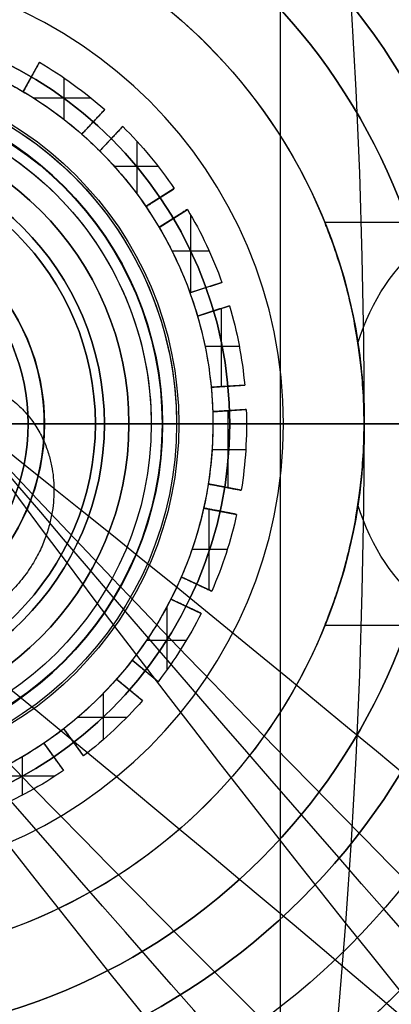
# Model space of a CAD drawing. Header units: millimetres. Extents: x -645 to 645, y -195 to 195.
# Tile 81 of 87: x 496.44 to 499.2, y -4.32 to 3.01. Entities that reach past the tile are written whole.
import ezdxf

# ---------------------------------------------------------------- set-up
doc = ezdxf.new("R2010")
doc.units = ezdxf.units.MM
doc.header["$MEASUREMENT"] = 0
doc.layers.add('Predefinito', color=7, linetype='Continuous', true_color=0x000000)

# ---------------------------------------------------------------- blocks, each defined once
blk = doc.blocks.new('062000094731')
at = {"layer": 'Predefinito'}
for centre, radius in [((450, 0, 2), 195), ((450, 0, 4), 193), ((450, 0), 193), ((450, 0, 4), 51), ((450, 0), 51), ((450, 0, 2), 51)]:
    blk.add_arc(centre, radius, 270, 90, dxfattribs=at)
blk = doc.blocks.new('155000384064')
at = {"layer": 'Predefinito'}
for p, q in [((0, 47.25, -7), (0, 60, -7)), ((0, 47.25, -4.4984), (0, 52, -4.4984)), ((0, 47.25, -7), (0, 47.25, -4.4984))]:
    blk.add_line(p, q, dxfattribs=at)
blk.add_circle((0, 45, -5.7492), 2.25, dxfattribs=at)
for centre, radius, start, end in [((0, 0, -3), 64, 0.895283, 179.104717), ((0, 0, -2), 64, 0.895283, 179.104717), ((0, 0, -2.5), 64, 0.895283, 179.104717), ((0, 0, -7), 60, 0.954974, 179.045026), ((0, 0, -7), 60, 90, 179.045026), ((0, 0, -2), 52, 51.68417, 178.89809), ((0, 0, -4.4984), 52, 51.68417, 178.89809), ((0, 0, -3.2492), 52, 51.68417, 178.89809), ((0, 45, -7), 2.25, 0, 180), ((0, 45, -4.4984), 2.25, 0, 180)]:
    blk.add_arc(centre, radius, start, end, dxfattribs=at)
blk = doc.blocks.new('155000385064')
at = {"layer": 'Predefinito'}
for p, q in [((0, 39, 6), (0, 61, 6)), ((0, 49, 3), (0, 54, 3)), ((0, 49, 3), (0, 49, -2)), ((0, 46.621, -2), (0, 49, -2)), ((0, 46.621, 3.526), (0, 46.621, -2)), ((0, 45, 4.5), (0, 46.621, 3.526))]:
    blk.add_line(p, q, dxfattribs=at)
blk.add_circle((0, 45, 0.763), 1.621, dxfattribs=at)
for centre, radius, start, end in [((0, 0, 3), 64, 0.895283, 179.104717), ((0, 0, 2), 64, 0.895283, 179.104717), ((0, 0, 2.5), 64, 0.895283, 179.104717), ((0, 0, 6), 61, 0.939317, 179.060683), ((0, 0, 6), 61, 0.939317, 179.060683), ((0, 0, 3), 54, 1.06109, 178.93891), ((0, 0, 2), 54, 1.06109, 178.93891), ((0, 0, 2.5), 54, 1.06109, 178.93891), ((0, 0, -2), 49, 1.16938, 178.83062), ((0, 0, 3), 49, 1.16938, 178.83062), ((0, 0, 0.5), 49, 1.16938, 178.83062), ((0, 45, -2), 1.621, 0, 180), ((0, 45, 3.526), 1.621, 90, 180), ((0, 45, 3.526), 1.621, 270, 90)]:
    blk.add_arc(centre, radius, start, end, dxfattribs=at)
blk = doc.blocks.new('155000383064')
at = {"layer": 'Predefinito'}
for p, q in [((0, -2, 53), (0, 2, 53)), ((0, -1.5, -10), (0, 1.5, -10)), ((0, -2, -1), (0, -1.5, -1)), ((0, -1.5, -1), (0, -1.5)), ((0, -3), (0, -1.5)), ((0, -1.5, -10), (0, -2, -9.5)), ((0, -3, 45), (0, -2, 45)), ((0, -2, 53), (0, -2.5, 52.5)), ((0, -2.5, 46), (0, -2, 46)), ((0, -2, 45), (0, -2, 46)), ((0, -2, -1), (0, -2, -9.5)), ((0, -2.5, 46), (0, -2.5, 52.5)), ((0, -3), (0, -3, 45))]:
    blk.add_line(p, q, dxfattribs=at)
for centre, radius in [((0, 0, 22.5), 3), ((0, 0, 49.25), 2.5), ((0, 0, 45.5), 2), ((0, 0, -5.25), 2), ((0, 0, -0.5), 1.5)]:
    blk.add_circle(centre, radius, dxfattribs=at)
for centre, radius in [((0, 0, 45), 3), ((0, 0), 3), ((0, 0, 52.5), 2.5), ((0, 0, 46), 2.5), ((0, 0, 53), 2), ((0, 0, 46), 2), ((0, 0, 45), 2), ((0, 0, -1), 2), ((0, 0, -9.5), 2), ((0, 0, -1), 1.5), ((0, 0), 1.5), ((0, 0, -10), 1.5)]:
    blk.add_arc(centre, radius, 180, 0, dxfattribs=at)
blk = doc.blocks.new('O2088-9')
at = {"layer": 'Predefinito'}
for p, q in [((-2.6042, 0, -0.885), (-2.4158, 0, -0.885)), ((-2.6042, 0, 0.885), (-2.4158, 0, 0.885)), ((2.4158, 0, -0.885), (2.6042, 0, -0.885)), ((2.4158, 0, 0.885), (2.6042, 0, 0.885)), ((0, -2.6042, -0.885), (0, -2.4158, -0.885)), ((0, -2.4158, 0.885), (0, -2.6042, 0.885))]:
    blk.add_line(p, q, dxfattribs=at)
for radius in [3.4, 1.62]:
    blk.add_circle((0, 0), radius, dxfattribs=at)
for centre, radius, start, end in [((0, 0, -0.885), 2.6042, 90, 180), ((0, 0, 0.885), 2.6042, 90, 180), ((0, 0, -0.885), 2.6042, 270, 90), ((0, 0, 0.885), 2.6042, 270, 90), ((0, 0, -0.885), 2.4158, 90, 180), ((0, 0, 0.885), 2.4158, 90, 180), ((0, 0, -0.885), 2.4158, 270, 90), ((0, 0, 0.885), 2.4158, 270, 90), ((0, 0, -0.885), 2.6042, 180, 270), ((0, 0, 0.885), 2.6042, 180, 270), ((0, 0, -0.885), 2.4158, 180, 270), ((0, 0, 0.885), 2.4158, 180, 270)]:
    blk.add_arc(centre, radius, start, end, dxfattribs=at)
at = {"layer": 'Predefinito', "extrusion": (0, 1, 0)}
for centre, start, end in [((2.51, 0), 276.07619, 0), ((2.51, 0), 0, 83.92381), ((2.51, 0), 96.07619, 263.92381), ((-2.51, 0), 276.07619, 83.92381), ((-2.51, 0), 96.07619, 180), ((-2.51, 0), 180, 263.92381)]:
    blk.add_arc(centre, 0.89, start, end, dxfattribs=at)
at = {"layer": 'Predefinito', "extrusion": (1, 0, 0)}
for start, end in [(276.07619, 83.92381), (96.07619, 180), (180, 263.92381)]:
    blk.add_arc((-2.51, 0), 0.89, start, end, dxfattribs=at)
blk = doc.blocks.new('155000250064')
at = {"layer": 'Predefinito'}
for p, q in [((3, 0, 15), (0.75, 0, 15)), ((0.75, 0, 13.7913), (2.067, 0, 13)), ((3, 0), (2.067, 0)), ((2.067, 0, 13), (2.067, 0, 9)), ((2.067, 0, 9), (2.067, 0)), ((3, 0), (3, 0, 15))]:
    blk.add_line(p, q, dxfattribs=at)
for centre, radius in [((0, 0, 7.5), 3), ((0, 0, 11), 2.067), ((0, 0, 4.5), 2.067)]:
    blk.add_circle(centre, radius, dxfattribs=at)
for centre, radius, start, end in [((0, 0, 15), 3, 0, 180), ((0, 0), 3, 0, 180), ((0, 0, 9), 2.067, 180, 90), ((0, 0), 2.067, 270, 90), ((0, 0, 13), 2.067, 270, 90), ((0, 0, 15), 3, 180, 0), ((0, 0), 3, 180, 0)]:
    blk.add_arc(centre, radius, start, end, dxfattribs=at)
blk = doc.blocks.new('G1363-BR')
at = {"layer": 'Predefinito'}
for p, q in [((-5.8094, 1.5, 5.454), (-3.708, 1.5, 7.5555)), ((-2.5, 0, -1), (-8, 0, -1)), ((-4, 0, 9.5), (-4.5765, 0, 9.5)), ((-4, 0, 1.9034), (-4, 0, 5.1421)), ((-4, 0, 9.3848), (-4, 0, 9.5)), ((-2.4964, 0, 1), (-4, 0, 1.9034)), ((-2.5, 0, 1), (-2.5, 0, -1)), ((-2.5, 0, 1), (-2.4964, 0, 1)), ((-6, 0, 7.3848), (-4, 0, 9.3848)), ((-6, 0, 3.1421), (-4, 0, 5.1421)), ((-5.8094, -1.5, 5.454), (-3.708, -1.5, 7.5555))]:
    blk.add_line(p, q, dxfattribs=at)
for centre, radius in [((0, 0, -0.5), 8), ((0, 0, 14.25), 6), ((0, 0, 18.75), 4.5765), ((0, 0), 2.5)]:
    blk.add_circle(centre, radius, dxfattribs=at)
for centre, radius, start, end in [((0, 0), 8, 0, 180), ((0, 0, -1), 8, 0, 180), ((0, 0, 1), 7, 0, 180), ((0, 0, 27.5), 6, 0, 180), ((0, 0, 1), 6, 90, 270), ((0, 0, 28), 5.5, 0, 180), ((0, 0, 28), 4.5765, 90, 270), ((0, 0, 9.5), 4.5765, 90, 270), ((0, 0, 9.5), 4, 0, 180), ((0, 0, 1.9034), 4, 90, 270), ((0, 0, 5.7017), 4, 0, 166.62196), ((0, 0, 1), 2.5, 90, 180), ((0, 0, -1), 2.5, 90, 180), ((0, 0, 1), 2.4964, 90, 180), ((0, 0), 8, 180, 0), ((0, 0, -1), 8, 180, 0), ((0, 0, 1), 7, 180, 0), ((0, 0, 27.5), 6, 180, 0), ((0, 0, 28), 5.5, 180, 0), ((0, 0, 9.5), 4, 180, 0), ((0, 0, 5.7017), 4, 193.36861, 0), ((0, 0, -1), 2.5, 180, 270), ((0, 0, 1), 2.4964, 180, 0), ((0, 0, 1), 2.5, 180, 270)]:
    blk.add_arc(centre, radius, start, end, dxfattribs=at)
at = {"layer": 'Predefinito', "extrusion": (0.707107, 0, 0.707107)}
for start, end in [(293.63939, 90), (90, 246.35943)]:
    blk.add_arc((0, 7.9645, 0.9978), 1.5, start, end, dxfattribs=at)
at = {"layer": 'Predefinito'}
for points, knots in [([(-4, 0, 9.3848), (-4, 0.1008, 9.3848), (-3.9962, 0.1897, 9.3744), (-3.9861, 0.3414, 9.3456), (-3.98, 0.4028, 9.3283), (-3.9614, 0.5649, 9.2737), (-3.9479, 0.6477, 9.2324), (-3.9218, 0.7905, 9.1483), (-3.9091, 0.8498, 9.105), (-3.8848, 0.9547, 9.0175), (-3.8732, 1.0002, 8.9732), (-3.84, 1.1233, 8.839), (-3.8205, 1.186, 8.7482), (-3.7864, 1.2908, 8.5657), (-3.7719, 1.3318, 8.4742), (-3.7355, 1.4323, 8.1985), (-3.7206, 1.4689, 8.0141), (-3.706, 1.5053, 7.6455), (-3.7066, 1.5038, 7.461), (-3.7197, 1.4712, 7.092), (-3.7323, 1.4396, 6.9078), (-3.7675, 1.3448, 6.5396), (-3.7897, 1.283, 6.3558), (-3.8291, 1.1575, 6.0811), (-3.8433, 1.1101, 5.9897), (-3.8729, 1.0018, 5.8073), (-3.8886, 0.9403, 5.7164), (-3.9214, 0.7929, 5.5358), (-3.9387, 0.7075, 5.446), (-3.9645, 0.5346, 5.3147), (-3.9733, 0.47, 5.2713), (-3.9858, 0.3393, 5.2104), (-3.99, 0.29, 5.1904), (-3.997, 0.1659, 5.1564), (-4.0002, 0.0869, 5.1413), (-4, -0.0079, 5.1422)], [-0.011517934, -0.011517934, -0.011517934, -0.011517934, -0.011428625, -0.011428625, -0.011339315, -0.011339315, -0.011160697, -0.011160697, -0.010982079, -0.010982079, -0.010803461, -0.010803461, -0.010443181, -0.010443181, -0.010082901, -0.010082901, -0.009362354, -0.009362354, -0.008641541, -0.008641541, -0.007920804, -0.007920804, -0.007199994, -0.007199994, -0.006839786, -0.006839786, -0.006479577, -0.006479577, -0.006119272, -0.006119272, -0.005939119, -0.005939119, -0.005849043, -0.005849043, -0.005758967, -0.005758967, -0.005758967, -0.005758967]), ([(-4, -0.0079, 5.1422), (-3.9998, -0.1027, 5.1431), (-3.9965, -0.1778, 5.1591), (-3.9893, -0.2988, 5.1937), (-3.9851, -0.3473, 5.2137), (-3.9725, -0.4757, 5.275), (-3.9639, -0.5396, 5.3183), (-3.9379, -0.7114, 5.4496), (-3.9208, -0.7957, 5.5394), (-3.8882, -0.942, 5.7198), (-3.8724, -1.0037, 5.8107), (-3.8427, -1.1119, 5.9929), (-3.8287, -1.159, 6.0843), (-3.7893, -1.2841, 6.3587), (-3.7672, -1.3457, 6.5424), (-3.7321, -1.44, 6.9102), (-3.7195, -1.4715, 7.0942), (-3.7066, -1.5038, 7.463), (-3.706, -1.5052, 7.6473), (-3.7207, -1.4686, 8.0156), (-3.7357, -1.4318, 8.1998), (-3.7722, -1.3312, 8.4752), (-3.7866, -1.2903, 8.5667), (-3.8207, -1.1855, 8.749), (-3.8401, -1.1228, 8.8397), (-3.8733, -0.9996, 8.9738), (-3.8849, -0.954, 9.0182), (-3.9093, -0.8486, 9.1057), (-3.922, -0.7893, 9.149), (-3.9481, -0.6463, 9.2331), (-3.9616, -0.5632, 9.2744), (-3.9802, -0.4009, 9.329), (-3.9863, -0.3391, 9.3464), (-3.9963, -0.1884, 9.3747), (-4, -0.1005, 9.3848), (-4, 0, 9.3848)], [-0.005758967, -0.005758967, -0.005758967, -0.005758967, -0.005668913, -0.005668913, -0.005578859, -0.005578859, -0.005398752, -0.005398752, -0.005038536, -0.005038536, -0.004678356, -0.004678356, -0.004318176, -0.004318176, -0.003597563, -0.003597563, -0.00287697, -0.00287697, -0.002156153, -0.002156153, -0.001435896, -0.001435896, -0.001075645, -0.001075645, -0.000715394, -0.000715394, -0.000536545, -0.000536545, -0.000357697, -0.000357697, -0.000178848, -0.000178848, -0.000089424, -0.000089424, 0, 0, 0, 0])]:
    blk.add_open_spline(points, degree=3, knots=knots, dxfattribs=at)
blk = doc.blocks.new('Filo 3-oa4')
at = {"layer": 'Predefinito'}
for points in [[(488.9004, 34.1257, -595), (488.9004, 34.1257, -594.3727), (488.8305, 34.1407, -593.342), (488.5913, 34.1731, -590.3688), (488.4204, 34.1909, -588.4486), (487.7994, 34.2101, -581.5407), (487.241, 34.1777, -575.4067), (485.5042, 33.6346, -553.7434), (484.2643, 32.6781, -534.9541), (483.2628, 25.4618, -475.5136), (486.375, 14.7159, -432.3407), (496.5967, -1.1985, -384.0741), (501.0834, -6.5857, -370.6069), (506.5743, -12.6332, -351.5799), (508.1981, -14.3098, -345.4325), (510.5676, -16.6495, -332.9605), (511.3127, -17.3118, -326.6353), (511.5053, -17.2715, -308.2585), (509.5678, -15.181, -295.5375), (503.8365, -8.9006, -269.7861), (500.0398, -4.7077, -256.7549), (492.7361, 3.875, -231.9289), (489.2367, 8.2664, -220.1644), (484.0366, 14.8839, -196.8597), (482.3357, 17.1104, -185.3235), (482.1317, 17.1527, -161.3506), (483.5712, 15.0476, -148.8955), (488.4183, 8.7509, -123.918), (491.8251, 4.5606, -111.3968), (499.5355, -3.7782, -87.1904), (503.8612, -7.9338, -75.4998), (510.7283, -14.1333, -52.0489), (513.2708, -16.1778, -40.2818), (513.8413, -16.0899, -15.9304), (511.9837, -14.0659, -3.4423), (505.774, -8.1559, 21.3542), (501.4202, -4.2683, 33.6649), (491.8617, 3.3885, 57.2366), (486.6542, 7.1433, 68.4443), (479.1119, 12.5868, 90.5273), (476.7795, 14.2739, 101.3847), (478.1281, 13.9151, 119.2061), (479.7147, 13.1296, 125.9639), (483.8341, 10.7645, 139.98), (486.3651, 9.1858, 147.2363), (491.0935, 5.7715, 162.3688), (493.2908, 3.9359, 170.2459), (495.3669, 1.3969, 182.6319), (495.8554, 0.5864, 186.8556), (496.2625, -0.8943, 195.5092), (496.1814, -1.5759, 199.9377), (493.458, -4.9156, 227.5155), (481.7794, -4.9807, 253.196), (439.813, -3.2154, 301.0887), (409.5158, -1.3813, 323.3062), (364.0563, -0.144, 341.7826), (357.9735, -0.0111, 344.0417), (345.4928, 0.2343, 348.2992), (339.0957, 0.342, 350.2998), (319.5737, 0.625, 355.9403), (306.118, 0.7598, 359.2192), (265.5474, 1.0375, 367.7963), (238.2284, 1.0538, 371.8348), (189.028, 0.9328, 377.5242), (167.147, 0.7955, 379.1748), (142.8953, 0.6122, 380.5843), (136.2398, 0.5549, 380.8764), (128.9601, 0.4918, 381.1383), (126.9842, 0.4746, 381.1963), (124.0263, 0.4506, 381.2686), (123.0488, 0.4439, 381.283), (122.6, 0.4439, 381.283)], [(486.9004, 34.1257, -595), (486.9004, 34.1257, -594.5372), (486.8357, 34.1397, -593.4877), (486.5989, 34.1718, -590.5438), (486.4283, 34.1895, -588.6267), (485.8076, 34.2088, -581.7218), (485.2484, 34.1764, -575.5787), (483.5086, 33.6324, -553.8789), (482.2657, 32.6747, -535.0506), (481.261, 25.4357, -475.4234), (484.3702, 14.6745, -432.1698), (494.659, -1.3442, -383.5867), (499.1677, -6.7548, -370.0558), (504.6396, -12.7813, -351.0947), (506.2485, -14.4421, -344.9976), (508.5864, -16.7505, -332.6924), (509.3161, -17.3989, -326.4849), (509.5049, -17.3594, -308.4635), (507.5965, -15.2997, -295.8637), (501.8988, -9.0561, -270.2631), (498.1126, -4.8752, -257.2629), (490.8094, 3.7069, -232.4387), (487.299, 8.1116, -220.6426), (482.0635, 14.7742, -197.179), (480.3387, 17.0319, -185.5073), (480.132, 17.0748, -161.2036), (481.5892, 14.9445, -148.6324), (486.4699, 8.6041, -123.4813), (489.8942, 4.3927, -110.9002), (497.6366, -3.9805, -86.5937), (501.9595, -8.1319, -74.9071), (508.782, -14.291, -51.6088), (511.2805, -16.2983, -40.0038), (511.8403, -16.212, -16.1081), (510.0142, -14.2205, -3.7751), (503.8597, -8.3632, 20.8007), (499.533, -4.4991, 33.0413), (490.0176, 3.1232, 56.507), (484.799, 6.8873, 67.7299), (477.1733, 12.3911, 90.0574), (474.7638, 14.1324, 101.1798), (476.1547, 13.7624, 119.5592), (477.7782, 12.957, 126.4375), (481.9326, 10.5718, 140.5727), (484.4652, 8.991, 147.8315), (489.1688, 5.5946, 162.8847), (491.3399, 3.7789, 170.6781), (493.3837, 1.2794, 182.8715), (493.8629, 0.4835, 187.0197), (494.262, -0.968, 195.5027), (494.1814, -1.6122, 199.8387), (491.5255, -5.0629, 226.7846), (480.0762, -5.3265, 252.1437), (438.5869, -3.8799, 299.6114), (408.5563, -2.1734, 321.7147), (363.3987, -1.0377, 340.118), (357.3481, -0.8962, 342.3605), (344.9293, -0.6521, 346.5969), (338.5603, -0.5448, 348.5888), (319.1163, -0.263, 354.2068), (305.7039, -0.1286, 357.4755), (265.2463, 0.1484, 366.0286), (237.9808, 0.1647, 370.06), (188.8682, 0.0439, 375.7392), (167.0209, -0.0932, 377.3873), (142.8125, -0.2762, 378.7943), (136.1701, -0.3334, 379.0857), (128.9099, -0.3963, 379.347), (126.9403, -0.4134, 379.4048), (123.997, -0.4373, 379.4767), (123.0186, -0.4439, 379.4909), (122.6, -0.4439, 379.4909)]]:
    blk.add_open_spline(points, degree=3, knots=[0, 0, 0, 0, 12.564735, 12.564735, 25.12947, 25.12947, 50.25894, 50.25894, 100.517879, 100.517879, 202.932417, 202.932417, 256.276433, 256.276433, 282.948441, 282.948441, 309.620448, 309.620448, 356.277866, 356.277866, 402.935283, 402.935283, 450.521416, 450.521416, 498.10755, 498.10755, 544.810747, 544.810747, 591.513945, 591.513945, 638.962619, 638.962619, 686.411293, 686.411293, 732.638643, 732.638643, 778.865994, 778.865994, 826.083379, 826.083379, 873.300765, 873.300765, 900.835867, 900.835867, 928.37097, 928.37097, 955.906073, 955.906073, 969.673624, 969.673624, 983.441176, 983.441176, 1053.285222, 1053.285222, 1123.129268, 1123.129268, 1133.507988, 1133.507988, 1143.886708, 1143.886708, 1164.644149, 1164.644149, 1206.159031, 1206.159031, 1247.673912, 1247.673912, 1268.431353, 1268.431353, 1278.810074, 1278.810074, 1289.188794, 1289.188794, 1289.188794, 1289.188794], dxfattribs=at)
blk.add_rational_spline([(494.8257, -0.7283, 44.6498), (494.8507, -2.6273, 45.2768), (496.7166, -2.3795, 45.9529), (496.6916, -0.4805, 45.3259), (496.6666, 1.4186, 44.6989), (494.8007, 1.1707, 44.0228), (494.8257, -0.7283, 44.6498)], [1, 0.333333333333, 0.333333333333, 1, 0.333333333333, 0.333333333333, 1], degree=3, knots=[0, 0, 0, 0, 6.102324, 6.102324, 6.102324, 12.204648, 12.204648, 12.204648, 12.204648], dxfattribs=at)
blk = doc.blocks.new('G1367-3 (01)')
at = {"layer": 'Predefinito'}
for p, q in [((0, -5, 8.5), (0, -1.621, 8.5)), ((0, -6, -8.5), (0, -1.621, -8.5)), ((0, -1.621, 8.5), (0, -1.621, -8.5)), ((4.9608, -3.375, -8.5), (-4.9608, -3.375, -8.5))]:
    blk.add_line(p, q, dxfattribs=at)
for centre, radius in [((0, 0, 1), 5), ((0, 0), 1.621)]:
    blk.add_circle(centre, radius, dxfattribs=at)
for centre, radius, start, end in [((0, 0, -6.5), 6, 90, 270), ((0, 0, 8.5), 5, 270, 90), ((0, 0, -6.5), 5, 270, 90), ((0, 0, 8.5), 1.621, 180, 0), ((0, 0, -6.5), 6, 270, 0), ((0, 0, -6.5), 5, 180, 270), ((0, 0, 8.5), 5, 180, 270), ((0, 0, -8.5), 6, 187.18076, 352.81924), ((0, 0, -7.5), 6, 187.18076, 352.81924), ((0, 0, -8.5), 1.621, 207.56001, 332.43999)]:
    blk.add_arc(centre, radius, start, end, dxfattribs=at)
blk = doc.blocks.new('G1367-3 (02)')
at = {"layer": 'Predefinito'}
for p, q in [((1.4543, 2.48, 2), (1.4543, 2.766, 2)), ((1.4543, 2.48, -2), (1.4543, 2.766, -2)), ((1.6979, 2.6235, 2), (1.1759, 2.6235, 2)), ((1.6979, 2.6235, -2), (1.1759, 2.6235, -2)), ((1.6169, 2.3772), (1.7639, 2.5796)), ((1.7639, 2.5796, 2), (1.7639, 2.5796, -2)), ((1.6904, 2.4784, -2), (1.6904, 2.4784, 2)), ((1.9116, 2.4721), (1.7646, 2.2698)), ((1.9116, 2.4721, -2), (1.9116, 2.4721, 2)), ((1.6169, 2.3772, -2), (1.6169, 2.3772, 2)), ((1.8381, 2.3709, -2), (1.8381, 2.3709, 2)), ((2.0573, 2.0083, 2), (2.0573, 2.3523, 2)), ((2.0573, 2.0083, -2), (2.0573, 2.3523, -2)), ((1.7646, 2.2698, 2), (1.7646, 2.2698, -2)), ((2.2329, 2.1863, 2), (1.867, 2.1863, 2)), ((2.2329, 2.1863, -2), (1.867, 2.1863, -2)), ((2.1573, 1.9004), (2.35, 2.0598)), ((2.35, 2.0598, 2), (2.35, 2.0598, -2)), ((2.2537, 1.9801, -2), (2.2537, 1.9801, 2)), ((2.4663, 1.9191), (2.2736, 1.7596)), ((2.4663, 1.9191, -2), (2.4663, 1.9191, 2)), ((2.1573, 1.9004, -2), (2.1573, 1.9004, 2)), ((2.37, 1.8393, -2), (2.37, 1.8393, 2)), ((2.531, 1.3636, 2), (2.531, 1.8329, 2)), ((2.531, 1.3636, -2), (2.531, 1.8329, -2)), ((2.2736, 1.7596, 2), (2.2736, 1.7596, -2)), ((2.6774, 1.6116, 2), (2.3808, 1.6116, 2)), ((2.6774, 1.6116, -2), (2.3808, 1.6116, -2)), ((2.5622, 1.3042), (2.7885, 1.4107)), ((2.7885, 1.4107, 2), (2.7885, 1.4107, -2)), ((2.6753, 1.3574, -2), (2.6753, 1.3574, 2)), ((2.5622, 1.3042, -2), (2.5622, 1.3042, 2)), ((2.8661, 1.2454), (2.6398, 1.1389)), ((2.7529, 1.1922, -2), (2.7529, 1.1922, 2)), ((2.8457, 0.6336, 2), (2.8457, 1.2358, 2)), ((2.8457, 0.6336, -2), (2.8457, 1.2358, -2)), ((2.8661, 1.2454, -2), (2.8661, 1.2454, 2)), ((2.6398, 1.1389, 2), (2.6398, 1.1389, -2)), ((2.9816, 0.9357, 2), (2.7185, 0.9357, 2)), ((2.9816, 0.9357, -2), (2.7185, 0.9357, -2)), ((2.806, 0.626), (3.0517, 0.6729)), ((3.0517, 0.6729, 2), (3.0517, 0.6729, -2)), ((2.806, 0.626, -2), (2.806, 0.626, 2)), ((2.9289, 0.6495, -2), (2.9289, 0.6495, 2)), ((3.0858, 0.4935), (2.8401, 0.4466)), ((2.8401, 0.4466, 2), (2.8401, 0.4466, -2)), ((2.9629, 0.4701, -2), (2.9629, 0.4701, 2)), ((2.9868, -0.0986, 2), (2.9868, 0.4746, 2)), ((2.9868, -0.0986, -2), (2.9868, 0.4746, -2)), ((3.0858, 0.4935, -2), (3.0858, 0.4935, 2)), ((3.119, 0.1932, 2), (2.8685, 0.1932, 2)), ((3.119, 0.1932, -2), (2.8685, 0.1932, -2)), ((2.875, 0, 5), (1, 0, 5)), ((1.621, 0, -4), (2.621, 0, -5)), ((1.621, 0, 4), (1.621, 0, -4)), ((2.875, 0, -5), (2.621, 0, -5)), ((2.875, 0, 2), (2.875, 0, 5)), ((2.875, 0, -5), (2.875, 0, -2)), ((3.125, 0, -2), (3.125, 0, 2)), ((1, 0, 4), (1.621, 0, 4)), ((2.8735, -0.0915, -2), (2.8735, -0.0915, 2)), ((2.8735, -0.0915), (3.1232, -0.1072)), ((2.9984, -0.0993, -2), (2.9984, -0.0993, 2)), ((3.1232, -0.1072, 2), (3.1232, -0.1072, -2)), ((2.8619, -0.2737, 2), (2.8619, -0.2737, -2)), ((3.1116, -0.2894), (2.8619, -0.2737)), ((2.936, -0.8602, 2), (2.936, -0.2783, 2)), ((2.936, -0.8602, -2), (2.936, -0.2783, -2)), ((2.9868, -0.2815, -2), (2.9868, -0.2815, 2)), ((3.1116, -0.2894, -2), (3.1116, -0.2894, 2)), ((3.0713, -0.5771, 2), (2.8165, -0.5771, 2)), ((3.0713, -0.5771, -2), (2.8165, -0.5771, -2)), ((2.7605, -0.8032, -2), (2.7605, -0.8032, 2)), ((2.7605, -0.8032), (2.9984, -0.8805)), ((2.8795, -0.8418, -2), (2.8795, -0.8418, 2)), ((2.9984, -0.8805, 2), (2.9984, -0.8805, -2)), ((2.704, -0.9768, 2), (2.704, -0.9768, -2)), ((2.9418, -1.0541), (2.704, -0.9768)), ((2.7079, -1.5597, 2), (2.7079, -0.9781, 2)), ((2.7079, -1.5597, -2), (2.7079, -0.9781, -2)), ((2.8229, -1.0155, -2), (2.8229, -1.0155, 2)), ((2.9418, -1.0541, -2), (2.9418, -1.0541, 2)), ((2.8474, -1.2877, 2), (2.5705, -1.2877, 2)), ((2.8474, -1.2877, -2), (2.5705, -1.2877, -2)), ((2.474, -1.4645, -2), (2.474, -1.4645, 2)), ((2.474, -1.4645), (2.6852, -1.5985)), ((2.5796, -1.5315, -2), (2.5796, -1.5315, 2)), ((2.6852, -1.5985, 2), (2.6852, -1.5985, -2)), ((2.3761, -1.6186, 2), (2.3761, -1.6186, -2)), ((2.5873, -1.7526), (2.3761, -1.6186)), ((2.4817, -1.6856, -2), (2.4817, -1.6856, 2)), ((2.3097, -2.105, 2), (2.3097, -1.712, 2)), ((2.3097, -2.105, -2), (2.3097, -1.712, -2)), ((2.5873, -1.7526, -2), (2.5873, -1.7526, 2)), ((2.4677, -1.9173, 2), (2.1423, -1.9173, 2)), ((2.4677, -1.9173, -2), (2.1423, -1.9173, -2)), ((2.0321, -2.0337, -2), (2.0321, -2.0337, 2)), ((2.0321, -2.0337), (2.2033, -2.2161)), ((2.1177, -2.1249, -2), (2.1177, -2.1249, 2)), ((1.8989, -2.1586, 2), (1.8989, -2.1586, -2)), ((2.0701, -2.341), (1.8989, -2.1586)), ((1.7663, -2.5779, 2), (1.7663, -2.2684, 2)), ((1.7663, -2.5779, -2), (1.7663, -2.2684, -2)), ((1.9845, -2.2498, -2), (1.9845, -2.2498, 2)), ((2.2033, -2.2161, 2), (2.2033, -2.2161, -2)), ((2.0701, -2.341, -2), (2.0701, -2.341, 2)), ((1.4625, -2.4752, -2), (1.4625, -2.4752, 2)), ((1.4625, -2.4752), (1.583, -2.6944)), ((1.9692, -2.4265, 2), (1.542, -2.4265, 2)), ((1.9692, -2.4265, -2), (1.542, -2.4265, -2)), ((1.5228, -2.5848, -2), (1.5228, -2.5848, 2)), ((1.583, -2.6944, 2), (1.583, -2.6944, -2))]:
    blk.add_line(p, q, dxfattribs=at)
blk.add_circle((0, 0), 1.621, dxfattribs=at)
for centre, radius, start, end in [((0, 0, -5), 2.875, 0, 90), ((0, 0, 5), 2.875, 0, 90), ((0, 0, 2), 3.125, 55.63493, 66.6865), ((0, 0, -2), 3.125, 55.63493, 66.6865), ((0, 0), 3.125, 55.63493, 66.6865), ((0, 0, -5), 2.621, 0, 180), ((0, 0, 2), 2.875, 55.77714, 66.53745), ((0, 0, -2), 2.875, 55.77714, 66.53745), ((0, 0, 2), 3.125, 41.23493, 52.2865), ((0, 0, -2), 3.125, 41.23493, 52.2865), ((0, 0), 3.125, 41.23493, 52.2865), ((0, 0), 2.875, 52.13745, 55.77714), ((0, 0, 2), 2.875, 41.37714, 52.13745), ((0, 0, -2), 2.875, 41.37714, 52.13745), ((0, 0, 2), 3.125, 26.83493, 37.8865), ((0, 0, -2), 3.125, 26.83493, 37.8865), ((0, 0), 3.125, 26.83493, 37.8865), ((0, 0), 2.875, 37.73745, 41.37714), ((0, 0, 2), 2.875, 26.97714, 37.73745), ((0, 0, -2), 2.875, 26.97714, 37.73745), ((0, 0, -4), 1.621, 0, 180), ((0, 0, 4), 1.621, 270, 90), ((0, 0), 2.875, 23.33745, 26.97714), ((0, 0, 2), 3.125, 12.43493, 23.4865), ((0, 0, -2), 3.125, 12.43493, 23.4865), ((0, 0), 3.125, 12.43493, 23.4865), ((0, 0, 2), 2.875, 12.57714, 23.33745), ((0, 0, -2), 2.875, 12.57714, 23.33745), ((0, 0), 2.875, 8.93745, 12.57714), ((0, 0, 2), 2.875, 0, 8.93745), ((0, 0, -2), 2.875, 0, 8.93745), ((0, 0, 2), 3.125, 358.03493, 9.0865), ((0, 0, -2), 3.125, 358.03493, 9.0865), ((0, 0), 3.125, 358.03493, 9.0865), ((0, 0, -5), 2.621, 180, 0), ((0, 0, -4), 1.621, 180, 0), ((0, 0, 2), 2.875, 358.17714, 360), ((0, 0, -2), 2.875, 358.17714, 360), ((0, 0, 5), 2.875, 270, 0), ((0, 0, -5), 2.875, 270, 0), ((0, 0), 2.875, 354.53745, 358.17714), ((0, 0, 2), 2.875, 343.77714, 354.53745), ((0, 0, -2), 2.875, 343.77714, 354.53745), ((0, 0, 2), 3.125, 343.63493, 354.6865), ((0, 0, -2), 3.125, 343.63493, 354.6865), ((0, 0), 3.125, 343.63493, 354.6865), ((0, 0), 2.875, 340.13745, 343.77714), ((0, 0, 2), 2.875, 329.37714, 340.13745), ((0, 0, -2), 2.875, 329.37714, 340.13745), ((0, 0, 2), 3.125, 329.23493, 340.2865), ((0, 0, -2), 3.125, 329.23493, 340.2865), ((0, 0), 3.125, 329.23493, 340.2865), ((0, 0), 2.875, 325.73745, 329.37714), ((0, 0, 2), 2.875, 314.97714, 325.73745), ((0, 0, -2), 2.875, 314.97714, 325.73745), ((0, 0, 2), 3.125, 314.83493, 325.8865), ((0, 0, -2), 3.125, 314.83493, 325.8865), ((0, 0), 3.125, 314.83493, 325.8865), ((0, 0), 2.875, 311.33745, 314.97714), ((0, 0, 2), 2.875, 300.57714, 311.33745), ((0, 0, -2), 2.875, 300.57714, 311.33745), ((0, 0, 2), 3.125, 300.43493, 311.4865), ((0, 0, -2), 3.125, 300.43493, 311.4865), ((0, 0), 3.125, 300.43493, 311.4865), ((0, 0), 2.875, 296.93745, 300.57714)]:
    blk.add_arc(centre, radius, start, end, dxfattribs=at)
for points in [[(1.7639, 2.5796, -2), (1.6904, 2.4784, -2), (1.6169, 2.3772, -2)], [(1.7639, 2.5796, 2), (1.6904, 2.4784, 2), (1.6169, 2.3772, 2)], [(1.7646, 2.2698, -2), (1.8381, 2.3709, -2), (1.9116, 2.4721, -2)], [(1.7646, 2.2698, 2), (1.8381, 2.3709, 2), (1.9116, 2.4721, 2)], [(2.35, 2.0598, -2), (2.2537, 1.9801, -2), (2.1573, 1.9004, -2)], [(2.35, 2.0598, 2), (2.2537, 1.9801, 2), (2.1573, 1.9004, 2)], [(2.2736, 1.7596, -2), (2.37, 1.8393, -2), (2.4663, 1.9191, -2)], [(2.2736, 1.7596, 2), (2.37, 1.8393, 2), (2.4663, 1.9191, 2)], [(2.7885, 1.4107, -2), (2.6753, 1.3574, -2), (2.5622, 1.3042, -2)], [(2.7885, 1.4107, 2), (2.6753, 1.3574, 2), (2.5622, 1.3042, 2)], [(2.6398, 1.1389, -2), (2.7529, 1.1922, -2), (2.8661, 1.2454, -2)], [(2.6398, 1.1389, 2), (2.7529, 1.1922, 2), (2.8661, 1.2454, 2)], [(3.0517, 0.6729, -2), (2.9289, 0.6495, -2), (2.806, 0.626, -2)], [(3.0517, 0.6729, 2), (2.9289, 0.6495, 2), (2.806, 0.626, 2)], [(2.8401, 0.4466, -2), (2.9629, 0.4701, -2), (3.0858, 0.4935, -2)], [(2.8401, 0.4466, 2), (2.9629, 0.4701, 2), (3.0858, 0.4935, 2)], [(3.1232, -0.1072, -2), (2.9984, -0.0993, -2), (2.8735, -0.0915, -2)], [(3.1232, -0.1072, 2), (2.9984, -0.0993, 2), (2.8735, -0.0915, 2)], [(2.8619, -0.2737, -2), (2.9868, -0.2815, -2), (3.1116, -0.2894, -2)], [(2.8619, -0.2737, 2), (2.9868, -0.2815, 2), (3.1116, -0.2894, 2)], [(2.9984, -0.8805, -2), (2.8795, -0.8418, -2), (2.7605, -0.8032, -2)], [(2.9984, -0.8805, 2), (2.8795, -0.8418, 2), (2.7605, -0.8032, 2)], [(2.704, -0.9768, -2), (2.8229, -1.0155, -2), (2.9418, -1.0541, -2)], [(2.704, -0.9768, 2), (2.8229, -1.0155, 2), (2.9418, -1.0541, 2)], [(2.6852, -1.5985, -2), (2.5796, -1.5315, -2), (2.474, -1.4645, -2)], [(2.6852, -1.5985, 2), (2.5796, -1.5315, 2), (2.474, -1.4645, 2)], [(2.3761, -1.6186, -2), (2.4817, -1.6856, -2), (2.5873, -1.7526, -2)], [(2.3761, -1.6186, 2), (2.4817, -1.6856, 2), (2.5873, -1.7526, 2)], [(2.2033, -2.2161, -2), (2.1177, -2.1249, -2), (2.0321, -2.0337, -2)], [(2.2033, -2.2161, 2), (2.1177, -2.1249, 2), (2.0321, -2.0337, 2)], [(1.8989, -2.1586, -2), (1.9845, -2.2498, -2), (2.0701, -2.341, -2)], [(1.8989, -2.1586, 2), (1.9845, -2.2498, 2), (2.0701, -2.341, 2)], [(1.583, -2.6944, -2), (1.5228, -2.5848, -2), (1.4625, -2.4752, -2)], [(1.583, -2.6944, 2), (1.5228, -2.5848, 2), (1.4625, -2.4752, 2)]]:
    blk.add_open_spline(points, degree=2, dxfattribs=at)
blk = doc.blocks.new('G1367-3-oa1')
at = {"layer": 'Predefinito'}
blk.add_blockref('G1367-3 (01)', (0, 0), dxfattribs=at)
at = {"layer": 'Predefinito', "extrusion": (2.61596e-16, 5.12042e-17, -1), "rotation": 270}
blk.add_blockref('G1367-3 (02)', (0, 0, 13.5), dxfattribs=at)
blk = doc.blocks.new('Assem1')
at = {"layer": 'Predefinito', "extrusion": (-5.55112e-17, 0, -1), "rotation": 180}
blk.add_blockref('062000094731', (0, 0, 600), dxfattribs=at)
at = {"layer": 'Predefinito', "extrusion": (-3.42477e-17, 5.12772e-17, -1), "rotation": 90}
blk.add_blockref('155000384064', (-450, 0, 602), dxfattribs=at)
at = {"layer": 'Predefinito', "extrusion": (-9.47324e-17, 3.92834e-17, -1), "rotation": 90.00000000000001}
blk.add_blockref('155000385064', (-450, 0, 601), dxfattribs=at)
at = {"layer": 'Predefinito'}
for name, p in [('Filo 3-oa4', (0, 0)), ('155000250064', (495, 0, -552.5))]:
    blk.add_blockref(name, p, dxfattribs=at)
at = {"layer": 'Predefinito', "extrusion": (-1.89975e-16, -2.22837e-16, -1)}
blk.add_blockref('G1363-BR', (-495, 0, -389.3869), dxfattribs=at)
at = {"layer": 'Predefinito', "rotation": 90}
blk.add_blockref('G1367-3-oa1', (495, 0, 367.8869), dxfattribs=at)
at = {"layer": 'Predefinito', "extrusion": (-9.86076e-32, 7.88861e-31, -1), "rotation": 180}
blk.add_blockref('O2088-9', (-495, 0, 389.039), dxfattribs=at)
at = {"layer": 'Predefinito', "extrusion": (-9.36772e-31, -1.57772e-30, -1)}
blk.add_blockref('O2088-9', (-495, 0, 244.039), dxfattribs=at)
at = {"layer": 'Predefinito', "extrusion": (7.76535e-31, 1.57772e-30, -1), "rotation": 180}
blk.add_blockref('O2088-9', (-495, 0, 99.039), dxfattribs=at)
at = {"layer": 'Predefinito', "extrusion": (-6.40949e-31, -1.57772e-30, -1)}
blk.add_blockref('O2088-9', (-495, 0, -45.961), dxfattribs=at)
at = {"layer": 'Predefinito', "extrusion": (1.72563e-31, 7.88861e-31, -1), "rotation": 270}
blk.add_blockref('O2088-9', (-495, 0, -190.961), dxfattribs=at)
at = {"layer": 'Predefinito', "extrusion": (-1.60499e-16, 2.83245e-17, -1), "rotation": 270}
blk.add_blockref('155000383064', (-495, 0, 552.5), dxfattribs=at)

msp = doc.modelspace()

# ---------------------------------------------------------------- block references
at = {"layer": 'Predefinito'}
msp.add_blockref('Assem1', (0, 0), dxfattribs=at)

doc.saveas('drawing.dxf')
